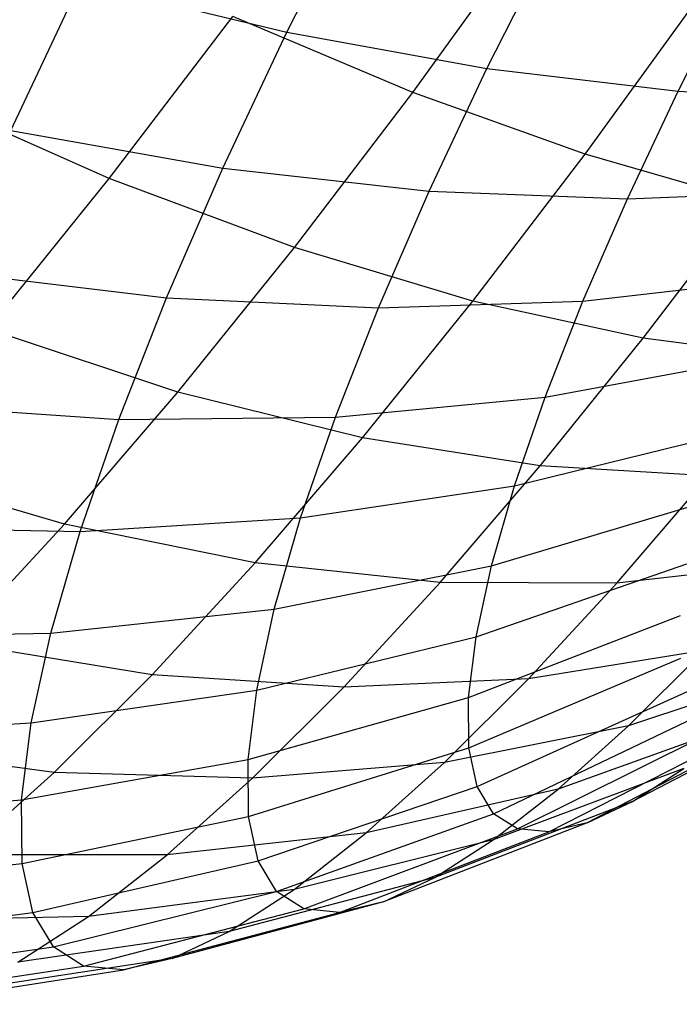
# Model space of a CAD drawing. Extents: x -11.4 to 11.4, y 1.8 to 24.6.
# Tile 35 of 199: x -0.841 to -0.552, y 5.452 to 5.883. Entities that reach past the tile are written whole.
import ezdxf

# ---------------------------------------------------------------- set-up
doc = ezdxf.new("R2010")
doc.units = 0
doc.header["$MEASUREMENT"] = 0
doc.layers.get('0').update_dxf_attribs({"color": 13, "linetype": 'CONTINUOUS'})

# ---------------------------------------------------------------- blocks, each defined once
blk = doc.blocks.new('GRUPUJ_4')
at = {"color": 0}
for p, q in [((10.68042, 4.03598, 3.44492), (10.71169, 4.098, 3.4149)), ((10.68042, 4.03598, 3.44492), (10.71169, 4.098, 3.4149)), ((10.73558, 4.00952, 4.94169), (10.78775, 4.08157, 4.97001)), ((10.73558, 4.00952, 4.94169), (10.78775, 4.08157, 4.97001)), ((10.76801, 4.01997, 3.49349), (10.79614, 4.07575, 3.46649)), ((10.76801, 4.01997, 3.49349), (10.79614, 4.07575, 3.46649)), ((10.55935, 3.99276, 3.44476), (10.59, 4.05787, 3.40452)), ((10.55935, 3.99276, 3.44476), (10.59, 4.05787, 3.40452)), ((10.59, 4.05787, 3.40452), (10.68042, 4.03598, 3.44492)), ((10.59, 4.05787, 3.40452), (10.68042, 4.03598, 3.44492)), ((10.85184, 4.01, 3.54972), (10.87653, 4.05896, 3.52601)), ((10.85184, 4.01, 3.54972), (10.87653, 4.05896, 3.52601)), ((10.81111, 3.98244, 4.87963), (10.8605, 4.05065, 4.90644)), ((10.81111, 3.98244, 4.87963), (10.8605, 4.05065, 4.90644)), ((10.6025, 3.97178, 4.95719), (10.65664, 4.04275, 4.99602)), ((10.6025, 3.97178, 4.95719), (10.65664, 4.04275, 4.99602)), ((10.73558, 4.00952, 4.94169), (10.65664, 4.04275, 4.99602)), ((10.73558, 4.00952, 4.94169), (10.65664, 4.04275, 4.99602)), ((10.6523, 3.97623, 3.48185), (10.68042, 4.03598, 3.44492)), ((10.6523, 3.97623, 3.48185), (10.68042, 4.03598, 3.44492)), ((10.68042, 4.03598, 3.44492), (10.76801, 4.01997, 3.49349)), ((10.68042, 4.03598, 3.44492), (10.76801, 4.01997, 3.49349)), ((10.74271, 3.96622, 3.52671), (10.76801, 4.01997, 3.49349)), ((10.74271, 3.96622, 3.52671), (10.76801, 4.01997, 3.49349)), ((10.76801, 4.01997, 3.49349), (10.85184, 4.01, 3.54972)), ((10.76801, 4.01997, 3.49349), (10.85184, 4.01, 3.54972)), ((10.6025, 3.97178, 4.95719), (10.51933, 4.00865, 5.00203)), ((10.6025, 3.97178, 4.95719), (10.51933, 4.00865, 5.00203)), ((10.68366, 3.94145, 4.90445), (10.73558, 4.00952, 4.94169)), ((10.68366, 3.94145, 4.90445), (10.73558, 4.00952, 4.94169)), ((10.81111, 3.98244, 4.87963), (10.73558, 4.00952, 4.94169)), ((10.81111, 3.98244, 4.87963), (10.73558, 4.00952, 4.94169)), ((10.82963, 3.96282, 3.57888), (10.85184, 4.01, 3.54972)), ((10.82963, 3.96282, 3.57888), (10.85184, 4.01, 3.54972)), ((10.85184, 4.01, 3.54972), (10.93102, 4.00617, 3.613)), ((10.85184, 4.01, 3.54972), (10.93102, 4.00617, 3.613)), ((10.55935, 3.99276, 3.44476), (10.6523, 3.97623, 3.48185)), ((10.55935, 3.99276, 3.44476), (10.6523, 3.97623, 3.48185)), ((10.76196, 3.91801, 4.84438), (10.81111, 3.98244, 4.87963)), ((10.76196, 3.91801, 4.84438), (10.81111, 3.98244, 4.87963)), ((10.88241, 3.96181, 4.81051), (10.81111, 3.98244, 4.87963)), ((10.88241, 3.96181, 4.81051), (10.81111, 3.98244, 4.87963)), ((10.62763, 3.9194, 3.52528), (10.6523, 3.97623, 3.48185)), ((10.62763, 3.9194, 3.52528), (10.6523, 3.97623, 3.48185)), ((10.6523, 3.97623, 3.48185), (10.74271, 3.96622, 3.52671)), ((10.6523, 3.97623, 3.48185), (10.74271, 3.96622, 3.52671)), ((10.54922, 3.90573, 4.90948), (10.6025, 3.97178, 4.95719)), ((10.54922, 3.90573, 4.90948), (10.6025, 3.97178, 4.95719)), ((10.68366, 3.94145, 4.90445), (10.6025, 3.97178, 4.95719)), ((10.68366, 3.94145, 4.90445), (10.6025, 3.97178, 4.95719)), ((10.72052, 3.91509, 3.56578), (10.74271, 3.96622, 3.52671)), ((10.72052, 3.91509, 3.56578), (10.74271, 3.96622, 3.52671)), ((10.74271, 3.96622, 3.52671), (10.82963, 3.96282, 3.57888)), ((10.74271, 3.96622, 3.52671), (10.82963, 3.96282, 3.57888)), ((10.81016, 3.91794, 3.61317), (10.82963, 3.96282, 3.57888)), ((10.81016, 3.91794, 3.61317), (10.82963, 3.96282, 3.57888)), ((10.82963, 3.96282, 3.57888), (10.91214, 3.96607, 3.63779)), ((10.82963, 3.96282, 3.57888), (10.91214, 3.96607, 3.63779)), ((10.83656, 3.90169, 4.77762), (10.88241, 3.96181, 4.81051)), ((10.83656, 3.90169, 4.77762), (10.88241, 3.96181, 4.81051)), ((10.63257, 3.87812, 4.8587), (10.68366, 3.94145, 4.90445)), ((10.63257, 3.87812, 4.8587), (10.68366, 3.94145, 4.90445)), ((10.76196, 3.91801, 4.84438), (10.68366, 3.94145, 4.90445)), ((10.76196, 3.91801, 4.84438), (10.68366, 3.94145, 4.90445)), ((10.53247, 3.93082, 3.49209), (10.62763, 3.9194, 3.52528)), ((10.53247, 3.93082, 3.49209), (10.62763, 3.9194, 3.52528)), ((10.81016, 3.91794, 3.61317), (10.89558, 3.92792, 3.66694)), ((10.81016, 3.91794, 3.61317), (10.89558, 3.92792, 3.66694)), ((10.60669, 3.86611, 3.57474), (10.62763, 3.9194, 3.52528)), ((10.60669, 3.86611, 3.57474), (10.62763, 3.9194, 3.52528)), ((10.62763, 3.9194, 3.52528), (10.72052, 3.91509, 3.56578)), ((10.62763, 3.9194, 3.52528), (10.72052, 3.91509, 3.56578)), ((10.71359, 3.85805, 4.80107), (10.76196, 3.91801, 4.84438)), ((10.71359, 3.85805, 4.80107), (10.76196, 3.91801, 4.84438)), ((10.72052, 3.91509, 3.56578), (10.81016, 3.91794, 3.61317)), ((10.72052, 3.91509, 3.56578), (10.81016, 3.91794, 3.61317)), ((10.83656, 3.90169, 4.77762), (10.76196, 3.91801, 4.84438)), ((10.83656, 3.90169, 4.77762), (10.76196, 3.91801, 4.84438)), ((10.79362, 3.87586, 3.65222), (10.81016, 3.91794, 3.61317)), ((10.79362, 3.87586, 3.65222), (10.81016, 3.91794, 3.61317)), ((10.70169, 3.86715, 3.61027), (10.72052, 3.91509, 3.56578)), ((10.70169, 3.86715, 3.61027), (10.72052, 3.91509, 3.56578)), ((10.63257, 3.87812, 4.8587), (10.54922, 3.90573, 4.90948)), ((10.63257, 3.87812, 4.8587), (10.54922, 3.90573, 4.90948)), ((10.79143, 3.84575, 4.73721), (10.83656, 3.90169, 4.77762)), ((10.79143, 3.84575, 4.73721), (10.83656, 3.90169, 4.77762)), ((10.90666, 3.89267, 4.70488), (10.83656, 3.90169, 4.77762)), ((10.90666, 3.89267, 4.70488), (10.83656, 3.90169, 4.77762)), ((10.79362, 3.87586, 3.65222), (10.88153, 3.89215, 3.70014)), ((10.79362, 3.87586, 3.65222), (10.88153, 3.89215, 3.70014)), ((10.58286, 3.8202, 4.80494), (10.63257, 3.87812, 4.8587)), ((10.58286, 3.8202, 4.80494), (10.63257, 3.87812, 4.8587)), ((10.71359, 3.85805, 4.80107), (10.63257, 3.87812, 4.8587)), ((10.71359, 3.85805, 4.80107), (10.63257, 3.87812, 4.8587)), ((10.50965, 3.87274, 3.54599), (10.60669, 3.86611, 3.57474)), ((10.50965, 3.87274, 3.54599), (10.60669, 3.86611, 3.57474)), ((10.70169, 3.86715, 3.61027), (10.79362, 3.87586, 3.65222)), ((10.70169, 3.86715, 3.61027), (10.79362, 3.87586, 3.65222)), ((10.78021, 3.83704, 3.6956), (10.79362, 3.87586, 3.65222)), ((10.78021, 3.83704, 3.6956), (10.79362, 3.87586, 3.65222)), ((10.5897, 3.81694, 3.62968), (10.60669, 3.86611, 3.57474)), ((10.5897, 3.81694, 3.62968), (10.60669, 3.86611, 3.57474)), ((10.60669, 3.86611, 3.57474), (10.70169, 3.86715, 3.61027)), ((10.60669, 3.86611, 3.57474), (10.70169, 3.86715, 3.61027)), ((10.68641, 3.82292, 3.6597), (10.70169, 3.86715, 3.61027)), ((10.68641, 3.82292, 3.6597), (10.70169, 3.86715, 3.61027)), ((10.66653, 3.80323, 4.75018), (10.71359, 3.85805, 4.80107)), ((10.66653, 3.80323, 4.75018), (10.71359, 3.85805, 4.80107)), ((10.79143, 3.84575, 4.73721), (10.71359, 3.85805, 4.80107)), ((10.79143, 3.84575, 4.73721), (10.71359, 3.85805, 4.80107)), ((10.78021, 3.83704, 3.6956), (10.87012, 3.85914, 3.73702)), ((10.78021, 3.83704, 3.6956), (10.87012, 3.85914, 3.73702)), ((10.58286, 3.8202, 4.80494), (10.49739, 3.84535, 4.85343)), ((10.58286, 3.8202, 4.80494), (10.49739, 3.84535, 4.85343)), ((10.74752, 3.7946, 4.68973), (10.79143, 3.84575, 4.73721)), ((10.74752, 3.7946, 4.68973), (10.79143, 3.84575, 4.73721)), ((10.86525, 3.84134, 4.6678), (10.79143, 3.84575, 4.73721)), ((10.86525, 3.84134, 4.6678), (10.79143, 3.84575, 4.73721)), ((10.82496, 3.7944, 4.62423), (10.86525, 3.84134, 4.6678)), ((10.82496, 3.7944, 4.62423), (10.86525, 3.84134, 4.6678)), ((10.68641, 3.82292, 3.6597), (10.78021, 3.83704, 3.6956)), ((10.68641, 3.82292, 3.6597), (10.78021, 3.83704, 3.6956)), ((10.77007, 3.8019, 3.74284), (10.78021, 3.83704, 3.6956)), ((10.77007, 3.8019, 3.74284), (10.78021, 3.83704, 3.6956)), ((10.77007, 3.8019, 3.74284), (10.8615, 3.82927, 3.77717)), ((10.77007, 3.8019, 3.74284), (10.8615, 3.82927, 3.77717)), ((10.5897, 3.81694, 3.62968), (10.68641, 3.82292, 3.6597)), ((10.5897, 3.81694, 3.62968), (10.68641, 3.82292, 3.6597)), ((10.67485, 3.78289, 3.71351), (10.68641, 3.82292, 3.6597)), ((10.67485, 3.78289, 3.71351), (10.68641, 3.82292, 3.6597)), ((10.49113, 3.81916, 3.60587), (10.5897, 3.81694, 3.62968)), ((10.49113, 3.81916, 3.60587), (10.5897, 3.81694, 3.62968)), ((10.53508, 3.76835, 4.74376), (10.58286, 3.8202, 4.80494)), ((10.53508, 3.76835, 4.74376), (10.58286, 3.8202, 4.80494)), ((10.57686, 3.77243, 3.6895), (10.5897, 3.81694, 3.62968)), ((10.57686, 3.77243, 3.6895), (10.5897, 3.81694, 3.62968)), ((10.66653, 3.80323, 4.75018), (10.58286, 3.8202, 4.80494)), ((10.66653, 3.80323, 4.75018), (10.58286, 3.8202, 4.80494)), ((10.6213, 3.75414, 4.69227), (10.66653, 3.80323, 4.75018)), ((10.6213, 3.75414, 4.69227), (10.66653, 3.80323, 4.75018)), ((10.74752, 3.7946, 4.68973), (10.66653, 3.80323, 4.75018)), ((10.74752, 3.7946, 4.68973), (10.66653, 3.80323, 4.75018)), ((10.67485, 3.78289, 3.71351), (10.77007, 3.8019, 3.74284)), ((10.67485, 3.78289, 3.71351), (10.77007, 3.8019, 3.74284)), ((10.76331, 3.77082, 3.79341), (10.85575, 3.80285, 3.82016)), ((10.76331, 3.77082, 3.79341), (10.85575, 3.80285, 3.82016)), ((10.76331, 3.77082, 3.79341), (10.77007, 3.8019, 3.74284)), ((10.76331, 3.77082, 3.79341), (10.77007, 3.8019, 3.74284)), ((10.89804, 3.80265, 4.55437), (10.82496, 3.7944, 4.62423)), ((10.89804, 3.80265, 4.55437), (10.82496, 3.7944, 4.62423)), ((10.70532, 3.7488, 4.63569), (10.74752, 3.7946, 4.68973)), ((10.70532, 3.7488, 4.63569), (10.74752, 3.7946, 4.68973)), ((10.82496, 3.7944, 4.62423), (10.74752, 3.7946, 4.68973)), ((10.82496, 3.7944, 4.62423), (10.74752, 3.7946, 4.68973)), ((10.78624, 3.75238, 4.57464), (10.82496, 3.7944, 4.62423)), ((10.78624, 3.75238, 4.57464), (10.82496, 3.7944, 4.62423)), ((10.57686, 3.77243, 3.6895), (10.67485, 3.78289, 3.71351)), ((10.57686, 3.77243, 3.6895), (10.67485, 3.78289, 3.71351)), ((10.66715, 3.74748, 3.77113), (10.67485, 3.78289, 3.71351)), ((10.66715, 3.74748, 3.77113), (10.67485, 3.78289, 3.71351)), ((10.76, 3.74415, 3.84677), (10.85294, 3.78018, 3.86552)), ((10.76, 3.74415, 3.84677), (10.85294, 3.78018, 3.86552)), ((10.47714, 3.77066, 3.67106), (10.57686, 3.77243, 3.6895)), ((10.47714, 3.77066, 3.67106), (10.57686, 3.77243, 3.6895)), ((10.5683, 3.73308, 3.75355), (10.57686, 3.77243, 3.6895)), ((10.5683, 3.73308, 3.75355), (10.57686, 3.77243, 3.6895)), ((10.66715, 3.74748, 3.77113), (10.76331, 3.77082, 3.79341)), ((10.66715, 3.74748, 3.77113), (10.76331, 3.77082, 3.79341)), ((10.76, 3.74415, 3.84677), (10.76331, 3.77082, 3.79341)), ((10.76, 3.74415, 3.84677), (10.76331, 3.77082, 3.79341)), ((10.6213, 3.75414, 4.69227), (10.53508, 3.76835, 4.74376)), ((10.6213, 3.75414, 4.69227), (10.53508, 3.76835, 4.74376)), ((10.8632, 3.76484, 4.50977), (10.78624, 3.75238, 4.57464)), ((10.8632, 3.76484, 4.50977), (10.78624, 3.75238, 4.57464)), ((10.83016, 3.73186, 4.46024), (10.8632, 3.76484, 4.50977)), ((10.83016, 3.73186, 4.46024), (10.8632, 3.76484, 4.50977)), ((10.76018, 3.72218, 3.90232), (10.8531, 3.7615, 3.91275)), ((10.76018, 3.72218, 3.90232), (10.8531, 3.7615, 3.91275)), ((10.90639, 3.75711, 4.39828), (10.83016, 3.73186, 4.46024)), ((10.90639, 3.75711, 4.39828), (10.83016, 3.73186, 4.46024)), ((10.57839, 3.71132, 4.62796), (10.6213, 3.75414, 4.69227)), ((10.57839, 3.71132, 4.62796), (10.6213, 3.75414, 4.69227)), ((10.70532, 3.7488, 4.63569), (10.6213, 3.75414, 4.69227)), ((10.70532, 3.7488, 4.63569), (10.6213, 3.75414, 4.69227)), ((10.78624, 3.75238, 4.57464), (10.70532, 3.7488, 4.63569)), ((10.78624, 3.75238, 4.57464), (10.70532, 3.7488, 4.63569)), ((10.7495, 3.71572, 4.51959), (10.78624, 3.75238, 4.57464)), ((10.7495, 3.71572, 4.51959), (10.78624, 3.75238, 4.57464)), ((10.5683, 3.73308, 3.75355), (10.66715, 3.74748, 3.77113)), ((10.5683, 3.73308, 3.75355), (10.66715, 3.74748, 3.77113)), ((10.66338, 3.7171, 3.83192), (10.66715, 3.74748, 3.77113)), ((10.66338, 3.7171, 3.83192), (10.66715, 3.74748, 3.77113)), ((10.66528, 3.70885, 4.57569), (10.70532, 3.7488, 4.63569)), ((10.66528, 3.70885, 4.57569), (10.70532, 3.7488, 4.63569)), ((10.76386, 3.70515, 3.95947), (10.85622, 3.74703, 3.96133)), ((10.76386, 3.70515, 3.95947), (10.85622, 3.74703, 3.96133)), ((10.66338, 3.7171, 3.83192), (10.76, 3.74415, 3.84677)), ((10.66338, 3.7171, 3.83192), (10.76, 3.74415, 3.84677)), ((10.76018, 3.72218, 3.90232), (10.76, 3.74415, 3.84677)), ((10.76018, 3.72218, 3.90232), (10.76, 3.74415, 3.84677)), ((10.91402, 3.74149, 4.20568), (10.83185, 3.69864, 4.24691)), ((10.91402, 3.74149, 4.20568), (10.83185, 3.69864, 4.24691)), ((10.77098, 3.69325, 4.01758), (10.86228, 3.73691, 4.01073)), ((10.77098, 3.69325, 4.01758), (10.86228, 3.73691, 4.01073)), ((10.4678, 3.72777, 3.74086), (10.5683, 3.73308, 3.75355)), ((10.4678, 3.72777, 3.74086), (10.5683, 3.73308, 3.75355)), ((10.56411, 3.6993, 3.82112), (10.5683, 3.73308, 3.75355)), ((10.56411, 3.6993, 3.82112), (10.5683, 3.73308, 3.75355)), ((10.83016, 3.73186, 4.46024), (10.7495, 3.71572, 4.51959)), ((10.83016, 3.73186, 4.46024), (10.7495, 3.71572, 4.51959)), ((10.78147, 3.6866, 4.07601), (10.8712, 3.73126, 4.06041)), ((10.78147, 3.6866, 4.07601), (10.8712, 3.73126, 4.06041)), ((10.79522, 3.68528, 4.13414), (10.88289, 3.73014, 4.10982)), ((10.79522, 3.68528, 4.13414), (10.88289, 3.73014, 4.10982)), ((10.87927, 3.73273, 4.35096), (10.79926, 3.70408, 4.40633)), ((10.87927, 3.73273, 4.35096), (10.79926, 3.70408, 4.40633)), ((10.79926, 3.70408, 4.40633), (10.83016, 3.73186, 4.46024)), ((10.79926, 3.70408, 4.40633), (10.83016, 3.73186, 4.46024)), ((10.89721, 3.73356, 4.15842), (10.81208, 3.68931, 4.19131)), ((10.89721, 3.73356, 4.15842), (10.81208, 3.68931, 4.19131)), ((10.57839, 3.71132, 4.62796), (10.48975, 3.72312, 4.67583)), ((10.57839, 3.71132, 4.62796), (10.48975, 3.72312, 4.67583)), ((10.66359, 3.69207, 3.89521), (10.76018, 3.72218, 3.90232)), ((10.66359, 3.69207, 3.89521), (10.76018, 3.72218, 3.90232)), ((10.76386, 3.70515, 3.95947), (10.76018, 3.72218, 3.90232)), ((10.76386, 3.70515, 3.95947), (10.76018, 3.72218, 3.90232)), ((10.56411, 3.6993, 3.82112), (10.66338, 3.7171, 3.83192)), ((10.56411, 3.6993, 3.82112), (10.66338, 3.7171, 3.83192)), ((10.66359, 3.69207, 3.89521), (10.66338, 3.7171, 3.83192)), ((10.66359, 3.69207, 3.89521), (10.66338, 3.7171, 3.83192)), ((10.7495, 3.71572, 4.51959), (10.66528, 3.70885, 4.57569)), ((10.7495, 3.71572, 4.51959), (10.66528, 3.70885, 4.57569)), ((10.71515, 3.68483, 4.45966), (10.7495, 3.71572, 4.51959)), ((10.71515, 3.68483, 4.45966), (10.7495, 3.71572, 4.51959)), ((10.85433, 3.71316, 4.30032), (10.77085, 3.68179, 4.34864)), ((10.85433, 3.71316, 4.30032), (10.77085, 3.68179, 4.34864)), ((10.83185, 3.69864, 4.24691), (10.85433, 3.71316, 4.30032)), ((10.83185, 3.69864, 4.24691), (10.85433, 3.71316, 4.30032)), ((10.53827, 3.67525, 4.55797), (10.57839, 3.71132, 4.62796)), ((10.53827, 3.67525, 4.55797), (10.57839, 3.71132, 4.62796)), ((10.66528, 3.70885, 4.57569), (10.57839, 3.71132, 4.62796)), ((10.66528, 3.70885, 4.57569), (10.57839, 3.71132, 4.62796)), ((10.62785, 3.67519, 4.51039), (10.66528, 3.70885, 4.57569)), ((10.62785, 3.67519, 4.51039), (10.66528, 3.70885, 4.57569)), ((10.66778, 3.67267, 3.96031), (10.76386, 3.70515, 3.95947)), ((10.66778, 3.67267, 3.96031), (10.76386, 3.70515, 3.95947)), ((10.79926, 3.70408, 4.40633), (10.71515, 3.68483, 4.45966)), ((10.79926, 3.70408, 4.40633), (10.71515, 3.68483, 4.45966)), ((10.77098, 3.69325, 4.01758), (10.76386, 3.70515, 3.95947)), ((10.77098, 3.69325, 4.01758), (10.76386, 3.70515, 3.95947)), ((10.77085, 3.68179, 4.34864), (10.79926, 3.70408, 4.40633)), ((10.77085, 3.68179, 4.34864), (10.79926, 3.70408, 4.40633)), ((10.46324, 3.69096, 3.8145), (10.56411, 3.6993, 3.82112)), ((10.46324, 3.69096, 3.8145), (10.56411, 3.6993, 3.82112)), ((10.56434, 3.67148, 3.89148), (10.56411, 3.6993, 3.82112)), ((10.56434, 3.67148, 3.89148), (10.56411, 3.6993, 3.82112)), ((10.83185, 3.69864, 4.24691), (10.74524, 3.66524, 4.28779)), ((10.83185, 3.69864, 4.24691), (10.74524, 3.66524, 4.28779)), ((10.81208, 3.68931, 4.19131), (10.83185, 3.69864, 4.24691)), ((10.81208, 3.68931, 4.19131), (10.83185, 3.69864, 4.24691)), ((10.56434, 3.67148, 3.89148), (10.66359, 3.69207, 3.89521)), ((10.56434, 3.67148, 3.89148), (10.66359, 3.69207, 3.89521)), ((10.66778, 3.67267, 3.96031), (10.66359, 3.69207, 3.89521)), ((10.66778, 3.67267, 3.96031), (10.66359, 3.69207, 3.89521)), ((10.67589, 3.6591, 4.02652), (10.77098, 3.69325, 4.01758)), ((10.67589, 3.6591, 4.02652), (10.77098, 3.69325, 4.01758)), ((10.78147, 3.6866, 4.07601), (10.77098, 3.69325, 4.01758)), ((10.78147, 3.6866, 4.07601), (10.77098, 3.69325, 4.01758)), ((10.68784, 3.65153, 4.09309), (10.78147, 3.6866, 4.07601)), ((10.68784, 3.65153, 4.09309), (10.78147, 3.6866, 4.07601)), ((10.81208, 3.68931, 4.19131), (10.72271, 3.65462, 4.22445)), ((10.81208, 3.68931, 4.19131), (10.72271, 3.65462, 4.22445)), ((10.79522, 3.68528, 4.13414), (10.78147, 3.6866, 4.07601)), ((10.79522, 3.68528, 4.13414), (10.78147, 3.6866, 4.07601)), ((10.81208, 3.68931, 4.19131), (10.79522, 3.68528, 4.13414)), ((10.81208, 3.68931, 4.19131), (10.79522, 3.68528, 4.13414)), ((10.71515, 3.68483, 4.45966), (10.62785, 3.67519, 4.51039)), ((10.71515, 3.68483, 4.45966), (10.62785, 3.67519, 4.51039)), ((10.68357, 3.66006, 4.39553), (10.71515, 3.68483, 4.45966)), ((10.68357, 3.66006, 4.39553), (10.71515, 3.68483, 4.45966)), ((10.70351, 3.65003, 4.15931), (10.79522, 3.68528, 4.13414)), ((10.70351, 3.65003, 4.15931), (10.79522, 3.68528, 4.13414)), ((10.77085, 3.68179, 4.34864), (10.68357, 3.66006, 4.39553)), ((10.77085, 3.68179, 4.34864), (10.68357, 3.66006, 4.39553)), ((10.74524, 3.66524, 4.28779), (10.77085, 3.68179, 4.34864)), ((10.74524, 3.66524, 4.28779), (10.77085, 3.68179, 4.34864)), ((10.62785, 3.67519, 4.51039), (10.53827, 3.67525, 4.55797)), ((10.62785, 3.67519, 4.51039), (10.53827, 3.67525, 4.55797)), ((10.59343, 3.64819, 4.44049), (10.62785, 3.67519, 4.51039)), ((10.59343, 3.64819, 4.44049), (10.62785, 3.67519, 4.51039)), ((10.46349, 3.66063, 3.89118), (10.56434, 3.67148, 3.89148)), ((10.46349, 3.66063, 3.89118), (10.56434, 3.67148, 3.89148)), ((10.56899, 3.64991, 3.96385), (10.56434, 3.67148, 3.89148)), ((10.56899, 3.64991, 3.96385), (10.56434, 3.67148, 3.89148)), ((10.56899, 3.64991, 3.96385), (10.66778, 3.67267, 3.96031)), ((10.56899, 3.64991, 3.96385), (10.66778, 3.67267, 3.96031)), ((10.67589, 3.6591, 4.02652), (10.66778, 3.67267, 3.96031)), ((10.67589, 3.6591, 4.02652), (10.66778, 3.67267, 3.96031)), ((10.74524, 3.66524, 4.28779), (10.6551, 3.64166, 4.32788)), ((10.74524, 3.66524, 4.28779), (10.6551, 3.64166, 4.32788)), ((10.72271, 3.65462, 4.22445), (10.74524, 3.66524, 4.28779)), ((10.72271, 3.65462, 4.22445), (10.74524, 3.66524, 4.28779)), ((10.57801, 3.63484, 4.03745), (10.67589, 3.6591, 4.02652)), ((10.57801, 3.63484, 4.03745), (10.67589, 3.6591, 4.02652)), ((10.68357, 3.66006, 4.39553), (10.59343, 3.64819, 4.44049)), ((10.68357, 3.66006, 4.39553), (10.59343, 3.64819, 4.44049)), ((10.6551, 3.64166, 4.32788), (10.68357, 3.66006, 4.39553)), ((10.6551, 3.64166, 4.32788), (10.68357, 3.66006, 4.39553)), ((10.68784, 3.65153, 4.09309), (10.67589, 3.6591, 4.02652)), ((10.68784, 3.65153, 4.09309), (10.67589, 3.6591, 4.02652)), ((10.72271, 3.65462, 4.22445), (10.63006, 3.62985, 4.25747)), ((10.72271, 3.65462, 4.22445), (10.63006, 3.62985, 4.25747)), ((10.72271, 3.65462, 4.22445), (10.70351, 3.65003, 4.15931)), ((10.72271, 3.65462, 4.22445), (10.70351, 3.65003, 4.15931)), ((10.46856, 3.63713, 3.97005), (10.56899, 3.64991, 3.96385)), ((10.46856, 3.63713, 3.97005), (10.56899, 3.64991, 3.96385)), ((10.59343, 3.64819, 4.44049), (10.50138, 3.64631, 4.48305)), ((10.59343, 3.64819, 4.44049), (10.50138, 3.64631, 4.48305)), ((10.56241, 3.62814, 4.36677), (10.59343, 3.64819, 4.44049)), ((10.56241, 3.62814, 4.36677), (10.59343, 3.64819, 4.44049)), ((10.57801, 3.63484, 4.03745), (10.56899, 3.64991, 3.96385)), ((10.57801, 3.63484, 4.03745), (10.56899, 3.64991, 3.96385)), ((10.5913, 3.62642, 4.11145), (10.68784, 3.65153, 4.09309)), ((10.5913, 3.62642, 4.11145), (10.68784, 3.65153, 4.09309)), ((10.60872, 3.62475, 4.18507), (10.70351, 3.65003, 4.15931)), ((10.60872, 3.62475, 4.18507), (10.70351, 3.65003, 4.15931)), ((10.70351, 3.65003, 4.15931), (10.68784, 3.65153, 4.09309)), ((10.70351, 3.65003, 4.15931), (10.68784, 3.65153, 4.09309)), ((10.6551, 3.64166, 4.32788), (10.56241, 3.62814, 4.36677)), ((10.6551, 3.64166, 4.32788), (10.56241, 3.62814, 4.36677)), ((10.63006, 3.62985, 4.25747), (10.6551, 3.64166, 4.32788)), ((10.63006, 3.62985, 4.25747), (10.6551, 3.64166, 4.32788)), ((10.47839, 3.6207, 4.05025), (10.57801, 3.63484, 4.03745)), ((10.47839, 3.6207, 4.05025), (10.57801, 3.63484, 4.03745)), ((10.5913, 3.62642, 4.11145), (10.57801, 3.63484, 4.03745)), ((10.5913, 3.62642, 4.11145), (10.57801, 3.63484, 4.03745)), ((10.49288, 3.61153, 4.13091), (10.5913, 3.62642, 4.11145)), ((10.49288, 3.61153, 4.13091), (10.5913, 3.62642, 4.11145)), ((10.63006, 3.62985, 4.25747), (10.53511, 3.61527, 4.29004)), ((10.63006, 3.62985, 4.25747), (10.53511, 3.61527, 4.29004)), ((10.60872, 3.62475, 4.18507), (10.5913, 3.62642, 4.11145)), ((10.60872, 3.62475, 4.18507), (10.5913, 3.62642, 4.11145)), ((10.63006, 3.62985, 4.25747), (10.60872, 3.62475, 4.18507)), ((10.63006, 3.62985, 4.25747), (10.60872, 3.62475, 4.18507)), ((10.51185, 3.60971, 4.21113), (10.60872, 3.62475, 4.18507)), ((10.51185, 3.60971, 4.21113), (10.60872, 3.62475, 4.18507))]:
    blk.add_line(p, q, dxfattribs=at)
blk = doc.blocks.new('SATELLITE_M_ZWIS-11230-112')
at = {"color": 0}
blk.add_blockref('GRUPUJ_4', (-11.40464, 1.84184, 0.62927), dxfattribs=at)

msp = doc.modelspace()

# ---------------------------------------------------------------- block references
at = {"color": 0}
msp.add_blockref('SATELLITE_M_ZWIS-11230-112', (0, 0), dxfattribs=at)

doc.saveas('drawing.dxf')
